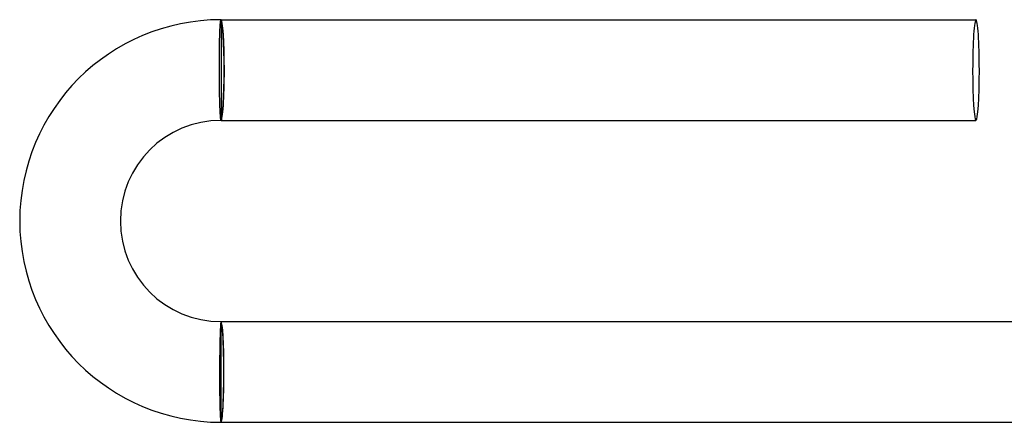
# Model space of a CAD drawing. Header units: millimetres. Extents: x -385 to 385, y -385 to 385.
# Tile 15 of 113: x -385 to -346, y -2 to 14. Entities that reach past the tile are written whole.
import ezdxf

# ---------------------------------------------------------------- set-up
doc = ezdxf.new("R2010")
doc.units = ezdxf.units.MM
doc.layers.add('HIDDEN', color=7, linetype='Continuous')
doc.layers.add('THICK', color=7, linetype='Continuous')

msp = doc.modelspace()

# ---------------------------------------------------------------- linework, layer by layer
at = {"layer": 'HIDDEN'}
for p, q in [((-377, 14), (-377, 13.9)), ((-377, 13.9), (-377, 10.1)), ((-377, 10.1), (-377, 10)), ((-377, 1.9), (-377, 2)), ((-377, -1.9), (-377, 1.9)), ((-377, -2), (-377, -1.9))]:
    msp.add_line(p, q, dxfattribs=at)
for centre, major_axis, ratio, start_param, end_param in [((-377, 12), (0, 2), 0.066519, -1.570796, 0), ((-377, 12), (0, 1.9), 0.066519, 3.141593, 6.283185), ((-377, 12), (0, 2), 0.066519, -3.141593, -1.570796), ((-377, 0), (0, 2), 0.058722, -1.570796, 0), ((-377, 0), (0, -1.9), 0.058722, 0, 3.141593), ((-377, 0), (0, 2), 0.058722, -3.141593, -1.570796)]:
    msp.add_ellipse(centre, major_axis=major_axis, ratio=ratio, start_param=start_param, end_param=end_param, dxfattribs=at)
at = {"layer": 'THICK'}
for p, q in [((-377.038, 13.682), (-377.035, 13.732)), ((-377.035, 13.732), (-377.033, 13.778)), ((-377.033, 13.778), (-377.029, 13.819)), ((-377.029, 13.819), (-377.026, 13.857)), ((-377.026, 13.857), (-377.023, 13.89)), ((-377.023, 13.89), (-377.02, 13.919)), ((-377.02, 13.919), (-377.017, 13.944)), ((-377.017, 13.944), (-377.014, 13.964)), ((-377.014, 13.964), (-377.01, 13.98)), ((-377.01, 13.98), (-377.007, 13.991)), ((-377.007, 13.991), (-377.003, 13.998)), ((-377.003, 13.998), (-377, 14)), ((-377, 14), (-347, 14)), ((-377.055, 13.236), (-377.053, 13.31)), ((-377.053, 13.31), (-377.051, 13.38)), ((-377.051, 13.38), (-377.048, 13.448)), ((-377.048, 13.448), (-377.046, 13.512)), ((-377.046, 13.512), (-377.044, 13.572)), ((-377.044, 13.572), (-377.041, 13.629)), ((-377.041, 13.629), (-377.038, 13.682)), ((-377.063, 12.831), (-377.061, 12.916)), ((-377.061, 12.916), (-377.06, 13)), ((-377.06, 13), (-377.058, 13.081)), ((-377.058, 13.081), (-377.057, 13.16)), ((-377.057, 13.16), (-377.055, 13.236)), ((-377.066, 12.471), (-377.065, 12.563)), ((-377.065, 12.654), (-377.064, 12.743)), ((-377.065, 12.563), (-377.065, 12.654)), ((-377.064, 12.743), (-377.063, 12.831)), ((-377.067, 12.284), (-377.066, 12.378)), ((-377.067, 12.19), (-377.067, 12.284)), ((-377.067, 12.095), (-377.067, 12.19)), ((-377.066, 12.378), (-377.066, 12.471)), ((-377.067, 12), (-377.067, 12.095)), ((-377.066, 11.908), (-377.067, 12)), ((-377.066, 11.815), (-377.066, 11.908)), ((-377.065, 11.723), (-377.066, 11.815)), ((-377.064, 11.632), (-377.065, 11.723)), ((-377.064, 11.542), (-377.064, 11.632)), ((-377.063, 11.453), (-377.064, 11.542)), ((-377.061, 11.365), (-377.063, 11.453)), ((-377.06, 11.278), (-377.061, 11.365)), ((-377.059, 11.192), (-377.06, 11.278)), ((-377.057, 11.109), (-377.059, 11.192)), ((-377.056, 11.027), (-377.057, 11.109)), ((-377.054, 10.947), (-377.056, 11.027)), ((-377.052, 10.87), (-377.054, 10.947)), ((-377.05, 10.795), (-377.052, 10.87)), ((-377.048, 10.722), (-377.05, 10.795)), ((-377.046, 10.653), (-377.048, 10.722)), ((-377.044, 10.586), (-377.046, 10.653)), ((-377.042, 10.522), (-377.044, 10.586)), ((-377.039, 10.461), (-377.042, 10.522)), ((-377.037, 10.404), (-377.039, 10.461)), ((-377.035, 10.35), (-377.037, 10.404)), ((-377.032, 10.3), (-377.035, 10.35)), ((-377.03, 10.253), (-377.032, 10.3)), ((-377.027, 10.21), (-377.03, 10.253)), ((-377.024, 10.171), (-377.027, 10.21)), ((-377.022, 10.135), (-377.024, 10.171)), ((-377.019, 10.104), (-377.022, 10.135)), ((-377.016, 10.076), (-377.019, 10.104)), ((-377.014, 10.053), (-377.016, 10.076)), ((-377.011, 10.034), (-377.014, 10.053)), ((-377.008, 10.019), (-377.011, 10.034)), ((-377.006, 10.009), (-377.008, 10.019)), ((-377.003, 10.002), (-377.006, 10.009)), ((-377, 10), (-377.003, 10.002)), ((-377, 10), (-347, 10)), ((-377.01, 1.966), (-377.012, 1.947)), ((-377.007, 1.981), (-377.01, 1.966)), ((-377.005, 1.991), (-377.007, 1.981)), ((-377.002, 1.998), (-377.005, 1.991)), ((-377, 2), (-377.002, 1.998)), ((-377, 2), (-344.994, 2)), ((-377.033, 1.596), (-377.035, 1.539)), ((-377.031, 1.65), (-377.033, 1.596)), ((-377.028, 1.7), (-377.031, 1.65)), ((-377.026, 1.747), (-377.028, 1.7)), ((-377.024, 1.79), (-377.026, 1.747)), ((-377.022, 1.829), (-377.024, 1.79)), ((-377.019, 1.865), (-377.022, 1.829)), ((-377.017, 1.896), (-377.019, 1.865)), ((-377.015, 1.924), (-377.017, 1.896)), ((-377.012, 1.947), (-377.015, 1.924)), ((-377.044, 1.205), (-377.046, 1.13)), ((-377.043, 1.277), (-377.044, 1.205)), ((-377.041, 1.347), (-377.043, 1.277)), ((-377.039, 1.414), (-377.041, 1.347)), ((-377.037, 1.478), (-377.039, 1.414)), ((-377.035, 1.539), (-377.037, 1.478)), ((-377.052, 0.808), (-377.053, 0.722)), ((-377.051, 0.891), (-377.052, 0.808)), ((-377.049, 0.973), (-377.051, 0.891)), ((-377.048, 1.053), (-377.049, 0.973)), ((-377.046, 1.13), (-377.048, 1.053)), ((-377.056, 0.458), (-377.057, 0.368)), ((-377.055, 0.547), (-377.056, 0.458)), ((-377.054, 0.635), (-377.055, 0.547)), ((-377.053, 0.722), (-377.054, 0.635)), ((-377.058, 0.092), (-377.059, 0)), ((-377.059, 0), (-377.059, -0.095)), ((-377.057, 0.368), (-377.058, 0.277)), ((-377.058, 0.277), (-377.058, 0.185)), ((-377.058, 0.185), (-377.058, 0.092)), ((-377.059, -0.095), (-377.059, -0.19)), ((-377.059, -0.19), (-377.059, -0.284)), ((-377.059, -0.284), (-377.059, -0.378)), ((-377.059, -0.378), (-377.058, -0.471)), ((-377.058, -0.471), (-377.058, -0.563)), ((-377.058, -0.563), (-377.057, -0.654)), ((-377.057, -0.654), (-377.056, -0.743)), ((-377.056, -0.743), (-377.055, -0.831)), ((-377.055, -0.831), (-377.054, -0.916)), ((-377.054, -0.916), (-377.053, -1)), ((-377.053, -1), (-377.051, -1.081)), ((-377.051, -1.081), (-377.05, -1.16)), ((-377.05, -1.16), (-377.048, -1.236)), ((-377.048, -1.236), (-377.047, -1.31)), ((-377.047, -1.31), (-377.045, -1.38)), ((-377.045, -1.38), (-377.043, -1.447)), ((-377.043, -1.447), (-377.041, -1.511)), ((-377.041, -1.511), (-377.038, -1.572)), ((-377.038, -1.572), (-377.036, -1.629)), ((-377.036, -1.629), (-377.034, -1.682)), ((-377.034, -1.682), (-377.031, -1.732)), ((-377.031, -1.732), (-377.029, -1.777)), ((-377.029, -1.777), (-377.026, -1.819)), ((-377.026, -1.819), (-377.023, -1.857)), ((-377.023, -1.857), (-377.021, -1.89)), ((-377.021, -1.89), (-377.018, -1.919)), ((-377.018, -1.919), (-377.015, -1.944)), ((-377.015, -1.944), (-377.012, -1.964)), ((-377.012, -1.964), (-377.009, -1.98)), ((-377.009, -1.98), (-377.006, -1.991)), ((-377.006, -1.991), (-377.003, -1.998)), ((-377.003, -1.998), (-377, -2)), ((-377, -2), (-344.994, -2))]:
    msp.add_line(p, q, dxfattribs=at)
for radius in [8, 4]:
    msp.add_arc((-377, 6), radius, 90, 270, dxfattribs=at)
for start_param, end_param in [(-3.141593, -1.570796), (1.570796, 3.141593), (-1.570796, 0), (0, 1.570796)]:
    msp.add_ellipse((-347, 12), major_axis=(0, -2), ratio=0.066519, start_param=start_param, end_param=end_param, dxfattribs=at)

doc.saveas('drawing.dxf')
